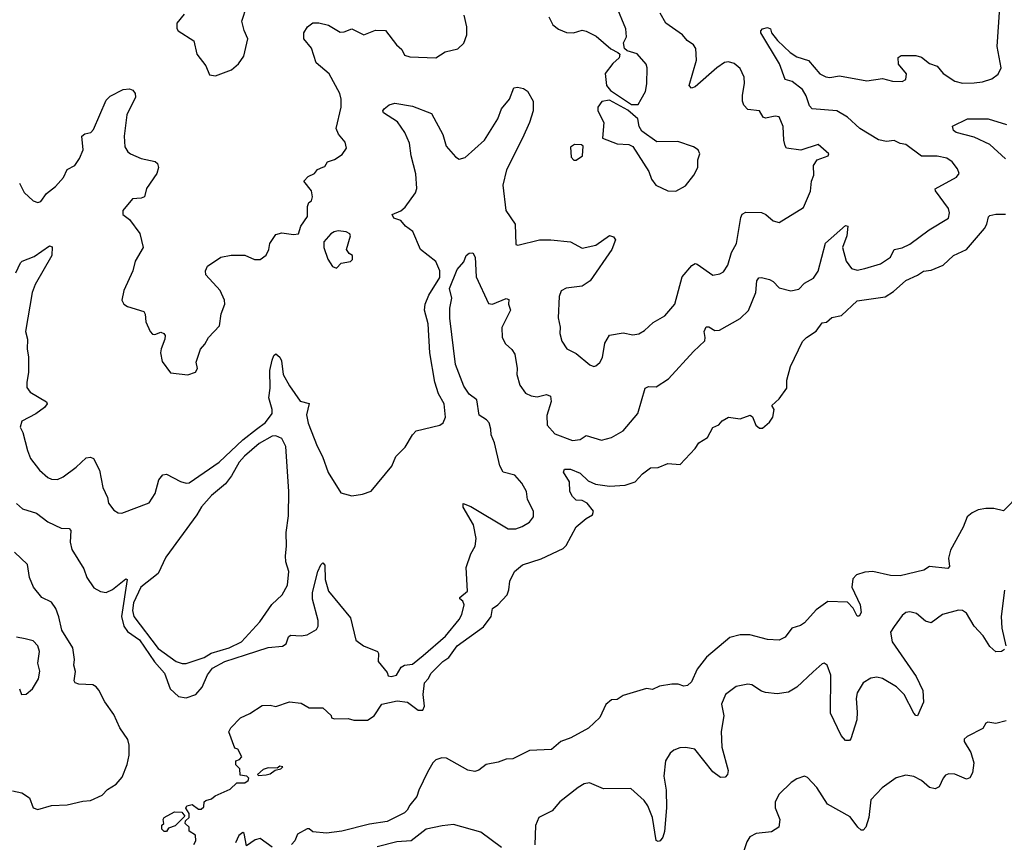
# Model space of a CAD drawing. Extents: x 1995161 to 2088924, y 769148 to 906007.
# Tile 225 of 256: x 2061132 to 2066179, y 834628 to 838842. Entities that reach past the tile are written whole.
import ezdxf

# ---------------------------------------------------------------- set-up
doc = ezdxf.new("R2010")
doc.units = 0

msp = doc.modelspace()

# ---------------------------------------------------------------- linework, layer by layer
at = {"layer": '0CON20XD'}
for points in [[(2061975, 838870), (2061937.5, 838825), (2061937, 838797), (2061943.3, 838785), (2062023.8, 838733.8), (2062040, 838665), (2062085.5, 838605.5), (2062105, 838560), (2062135, 838554)], [(2062135, 838554), (2062217.5, 838585), (2062254, 838616), (2062281.2, 838655), (2062301.2, 838745), (2062282.5, 838787.5), (2062271.2, 838835), (2062296.1, 838913.9)], [(2063408.7, 838721.3), (2063424.4, 838765), (2063423.3, 838805), (2063410.5, 838865)], [(2063845, 838857.5), (2063865, 838816), (2063893.6, 838793.6), (2063935, 838776.9), (2063970, 838775), (2064015, 838788.6), (2064035, 838782.9), (2064087.6, 838757.6), (2064162.7, 838692.7), (2064197.5, 838675), (2064207.5, 838665), (2064205, 838647.5), (2064171.7, 838618.3), (2064132.5, 838567.5), (2064140.5, 838505), (2064160.4, 838480.4), (2064268.3, 838408.3), (2064302.7, 838407.3), (2064317.5, 838435), (2064339.2, 838475), (2064347, 838513), (2064348.8, 838595), (2064343.8, 838615), (2064297.3, 838667.3), (2064245, 838683.3), (2064232.5, 838695), (2064226.4, 838723.6), (2064242, 838755), (2064238.1, 838795), (2064188.9, 838915)], [(2064829.2, 837829.2), (2064834.5, 837845.5), (2064853.4, 837856.6), (2064934.5, 837854.5), (2064956.2, 837845), (2064995, 837811.2), (2065025, 837804), (2065149.1, 837880.9), (2065185.6, 837964.4), (2065190.8, 838015), (2065202.5, 838045), (2065201.2, 838095), (2065220, 838125), (2065275.9, 838144.1), (2065280, 838155), (2065225, 838203.8), (2065135.8, 838174.2), (2065063.1, 838185), (2065055.3, 838195.3), (2065049.6, 838225), (2065045.3, 838295.3), (2065025, 838344), (2065005, 838347.8), (2064955, 838337.1), (2064943.8, 838343.8), (2064923.8, 838375), (2064865, 838381.9), (2064844.4, 838405), (2064836.7, 838425), (2064836.4, 838455), (2064846.5, 838515), (2064845, 838547.5), (2064825, 838592), (2064795, 838617.1), (2064765, 838626.9), (2064745, 838622.9), (2064705, 838595.5), (2064595, 838498.8), (2064575, 838491.2), (2064564.3, 838505), (2064602, 838635), (2064597.3, 838695), (2064585, 838713.6), (2064553.8, 838735), (2064530, 838765), (2064444.3, 838825), (2064415, 838875.7)], [(2064585, 837142.5), (2064643.4, 837196.6), (2064646.4, 837215), (2064640.4, 837245), (2064650.9, 837269.1), (2064665, 837268.6), (2064695, 837249.5), (2064718.8, 837251.2), (2064825, 837310.8), (2064867.4, 837352.6), (2064905.6, 837445), (2064911.3, 837505), (2064920.7, 837519.3), (2064935, 837521.8), (2064975, 837511.3), (2064995, 837500.9), (2065025, 837468.5), (2065085, 837453.1), (2065125, 837462.2), (2065155, 837491.8), (2065201.7, 837518.3), (2065225, 837553.8), (2065263.1, 837696.9), (2065365, 837788.6), (2065376.5, 837785), (2065372.5, 837735), (2065349.6, 837675), (2065367.7, 837605), (2065395, 837566.9), (2065425, 837558.5), (2065465, 837567.5), (2065545, 837591.8), (2065595.6, 837625), (2065615, 837665.6), (2065656, 837674), (2065695, 837692.2), (2065793.7, 837766.3), (2065893.3, 837825), (2065897.9, 837852.1), (2065893.2, 837875), (2065825.7, 837965), (2065824.2, 837975), (2065934.4, 838035), (2065948.6, 838055), (2065939.1, 838079.1), (2065912.2, 838115), (2065885, 838132.1), (2065835, 838143.8), (2065755, 838143.6), (2065675, 838202.9), (2065645, 838207.8), (2065615, 838224.3), (2065575, 838219.1), (2065535, 838227.5), (2065438.1, 838285), (2065375, 838343.2), (2065320.8, 838375), (2065195, 838386.5), (2065180.6, 838400.6), (2065162.8, 838452.8), (2065143.8, 838485), (2065091.2, 838525), (2065055, 838536), (2065026.7, 838616.7), (2064931.2, 838775), (2064931.2, 838785), (2064940, 838795), (2064965, 838802.5), (2064980, 838795), (2064986, 838775), (2065017.1, 838735), (2065081.9, 838675), (2065115, 838652.9), (2065175, 838632.7), (2065233.1, 838565), (2065265, 838548.9), (2065285, 838545.7), (2065334.5, 838555.5), (2065475, 838529.4), (2065555, 838540.6), (2065606.8, 838526.8), (2065655, 838525.6), (2065675, 838536.2), (2065678.5, 838565), (2065636.9, 838615), (2065635, 838648.8), (2065650.9, 838659.1), (2065725, 838658.5), (2065755, 838651.1), (2065795, 838617.1), (2065835, 838603.5), (2065866.1, 838566.1), (2065925, 838526.9), (2065965, 838517.8), (2066025, 838518.9), (2066066.6, 838523.4), (2066115, 838540), (2066146.9, 838563.1), (2066162.5, 838595), (2066142.5, 838705), (2066155.7, 838905)], [(2061130, 838005), (2061155, 837956.7), (2061200.8, 837915), (2061225, 837905.6), (2061239.8, 837910.2), (2061268.3, 837951.7), (2061315, 837988), (2061356.2, 838033.8), (2061375, 838074.2), (2061414.7, 838095.3), (2061438.8, 838131.2), (2061456.8, 838175), (2061450, 838245), (2061465, 838257.8), (2061495.4, 838264.6), (2061510.2, 838279.8), (2061575, 838430), (2061595, 838450), (2061662.5, 838485), (2061695, 838488.8), (2061711.7, 838481.7), (2061724, 838465), (2061725.7, 838445), (2061681.5, 838355), (2061666.5, 838245), (2061670.7, 838190.7), (2061686, 838165), (2061700, 838155), (2061755, 838131.1), (2061825.7, 838115.7), (2061838, 838105), (2061842.5, 838085), (2061834.3, 838055), (2061782.1, 837977.9), (2061772, 837935), (2061755, 837928.1), (2061710, 837925), (2061660, 837865), (2061660, 837845), (2061695, 837818.8), (2061746.9, 837746.9), (2061764.2, 837675), (2061722.7, 837605), (2061711.9, 837555), (2061665.6, 837454.4), (2061656, 837405), (2061665.6, 837385.6), (2061683.6, 837373.6), (2061767.1, 837347.1), (2061774, 837334), (2061778, 837295), (2061800, 837245), (2061811.7, 837231.7), (2061825, 837230), (2061855, 837242), (2061871.2, 837235), (2061876.9, 837225), (2061875.8, 837205.8), (2061856.4, 837156.4), (2061853.1, 837135), (2061861.2, 837091.2), (2061905, 837032.5), (2061993.6, 837023.6), (2062033, 837037), (2062042.5, 837055), (2062037, 837087), (2062058.8, 837155), (2062080.5, 837179.5), (2062098.8, 837215), (2062155.6, 837274.4), (2062164.2, 837335), (2062182.5, 837385), (2062182, 837405), (2062158.6, 837455), (2062085.6, 837535), (2062084.5, 837555), (2062095, 837580), (2062162.5, 837625), (2062215, 837636), (2062285.8, 837635.8), (2062335, 837613.8), (2062365, 837613.8), (2062395, 837636.7), (2062408.6, 837665), (2062414.4, 837695.6), (2062445, 837741.2), (2062475, 837750), (2062535, 837741.2), (2062560, 837745), (2062572.5, 837785), (2062606.4, 837833.6), (2062606.7, 837885), (2062613.9, 837906.1), (2062627.5, 837915), (2062632.5, 837935), (2062627.5, 837965), (2062588.8, 838015), (2062610.9, 838039.1), (2062642.5, 838055), (2062657.5, 838075), (2062685, 838087.5), (2062695, 838090), (2062710, 838115), (2062745, 838126.7), (2062785, 838152.5), (2062806.4, 838183.6), (2062800, 838215), (2062765.5, 838255.5), (2062753.1, 838285), (2062780, 838395), (2062780, 838435), (2062772.5, 838465), (2062718.9, 838565), (2062652, 838622), (2062626.7, 838696.7), (2062587.5, 838745), (2062588, 838775), (2062606.2, 838805), (2062635, 838825.7), (2062665, 838825.6), (2062715, 838814.4), (2062775, 838778.1), (2062795, 838779.4), (2062835, 838795.8), (2062895, 838765.6), (2062955, 838788.2), (2063007.6, 838787.6), (2063063.2, 838713.2), (2063090.5, 838690.5), (2063105, 838660), (2063132.3, 838652.3), (2063265, 838647.5), (2063312.4, 838677.6), (2063377, 838693), (2063408.7, 838721.3)], [(2061111.1, 837545), (2061135, 837596.2), (2061145, 837606), (2061205, 837629.4), (2061285, 837683.3), (2061298.8, 837678.8), (2061295.7, 837635), (2061211.2, 837485), (2061195.4, 837445), (2061161.5, 837245), (2061171.8, 837205), (2061170.4, 837155), (2061176.9, 837115), (2061177.3, 837035), (2061167.5, 836985), (2061168.7, 836958.7), (2061185, 836934.4), (2061268.8, 836885), (2061272, 836875), (2061258, 836855), (2061215, 836823.6), (2061142.9, 836785), (2061134.3, 836755), (2061147.5, 836727.5), (2061171.1, 836635), (2061187.5, 836595), (2061233.9, 836533.9), (2061275, 836496.9), (2061295, 836488.1), (2061325, 836486.9), (2061355, 836500.6), (2061420.6, 836549.4), (2061471.8, 836598.2), (2061495, 836601.5), (2061510, 836595), (2061540.5, 836535), (2061558, 836445), (2061581.2, 836395), (2061586.2, 836365), (2061615, 836330), (2061636.1, 836316.1), (2061655, 836313.8), (2061795, 836367.5), (2061825.7, 836415), (2061844.5, 836485), (2061865, 836510.6), (2061885, 836513.3), (2061955.6, 836475.6), (2061985, 836467.5), (2062000.3, 836469.7), (2062155, 836575.6), (2062275, 836690.4), (2062345, 836744.7), (2062391.7, 836778.3), (2062426.2, 836825), (2062426.1, 836845), (2062409.1, 836905), (2062415.5, 836955), (2062414.6, 837045.4), (2062425, 837097.5), (2062435, 837122.5), (2062445, 837130), (2062465, 837113.3), (2062474, 837095), (2062482.7, 837025), (2062515, 836965.7), (2062568.7, 836888.7), (2062615.9, 836875.9), (2062602, 836818), (2062610.8, 836775), (2062656.9, 836656.9), (2062684.4, 836605), (2062713.2, 836523.2), (2062777.8, 836417.8), (2062835, 836402.7), (2062888.8, 836411.2), (2062933.5, 836426.5), (2063039.4, 836555), (2063059.5, 836605), (2063085, 836630.3), (2063107.7, 836652.3), (2063145, 836715.3), (2063164, 836736), (2063285, 836765.7), (2063303, 836777), (2063314.1, 836805.9), (2063307.1, 836875), (2063279.2, 836925), (2063260.6, 836985), (2063234.5, 837135), (2063226.2, 837283.8), (2063207.2, 837355), (2063210.3, 837385), (2063228.6, 837431.4), (2063285, 837521.5), (2063285.7, 837555), (2063264.3, 837604.3), (2063186.7, 837665), (2063146.7, 837756.7), (2063109.2, 837785), (2063085, 837814), (2063050, 837825), (2063041.2, 837845), (2063085, 837863.5), (2063108.3, 837881.7), (2063160, 837955), (2063167.4, 837977.4), (2063163, 838053), (2063138.5, 838145), (2063129.4, 838209.4), (2063106, 838265), (2063068.3, 838318.3), (2062996.2, 838365), (2062994, 838375), (2063000, 838385), (2063025, 838406), (2063055, 838414.3), (2063145, 838398.6), (2063242.5, 838362.5), (2063300, 838255), (2063318.2, 838195), (2063365, 838140.6), (2063385, 838127.8), (2063415, 838136.7), (2063514.5, 838225), (2063582.5, 838335), (2063600.9, 838385), (2063642, 838435), (2063665, 838493.3), (2063683, 838497), (2063715, 838490), (2063735, 838476.7), (2063764.2, 838425), (2063763.1, 838375), (2063745, 838316.2), (2063709.2, 838235), (2063627.4, 838072.6), (2063609.1, 837995), (2063623.8, 837865), (2063671.5, 837795), (2063675, 837690), (2063685, 837687.5), (2063795.5, 837714.5), (2063855, 837714.6), (2063955, 837704.5), (2064015, 837672.2), (2064085, 837686.7), (2064155, 837736), (2064175, 837730), (2064185.8, 837715), (2064167.1, 837665), (2064055.7, 837505), (2064015, 837477.8), (2063932.7, 837467.3), (2063907, 837453), (2063898, 837425), (2063892.5, 837315), (2063902.3, 837267.7), (2063900.8, 837235), (2063911.2, 837195), (2063936.4, 837156.4), (2063985, 837132.5), (2064055, 837073.8), (2064075, 837066.2), (2064085, 837068.8), (2064105, 837086.7), (2064119.1, 837110.9), (2064131.4, 837185), (2064155, 837226.7), (2064225, 837238.6), (2064275, 837227.1), (2064305, 837232.5), (2064335, 837250.8), (2064379.4, 837290.6), (2064438.6, 837325), (2064490, 837385), (2064527.1, 837525), (2064577.7, 837582.3), (2064595, 837592.5), (2064605, 837590), (2064685, 837534), (2064720.5, 837539.5), (2064739.7, 837550.3), (2064761.2, 837585), (2064780.3, 837649.7), (2064805.4, 837695), (2064829.2, 837829.2)], [(2064495, 837963.8), (2064545, 837991.2), (2064588, 838045), (2064607.5, 838085), (2064608, 838125), (2064618.8, 838155), (2064610, 838175), (2064585, 838191.2), (2064505, 838217.5), (2064397.3, 838217.3), (2064321.7, 838271.7), (2064307.5, 838295), (2064301.2, 838335), (2064248.8, 838378.8), (2064155, 838430), (2064115.9, 838424.1), (2064096.2, 838395), (2064096.1, 838376.1), (2064126.7, 838315), (2064120, 838235), (2064195, 838206.7), (2064255, 838203.3), (2064275, 838192.5), (2064356.7, 838065), (2064370, 838025), (2064393.3, 837995), (2064455, 837966.2), (2064495, 837963.8)], [(2066185, 838129.6), (2066105, 838202.2), (2066025, 838240), (2065932.5, 838265), (2065918.6, 838275), (2065913.8, 838296.2), (2065990, 838335), (2066095.8, 838334.2), (2066190.8, 838305)], [(2063985, 838122.5), (2064017.5, 838145), (2064020, 838195), (2064011.7, 838201.7), (2063975, 838202.5), (2063955, 838190), (2063958.3, 838138.3), (2063972.5, 838122.5), (2063985, 838122.5)], [(2062025, 834616.2), (2062034.2, 834635), (2062033.6, 834663.6), (2062000, 834685), (2062000, 834705), (2061980, 834725), (2061981.7, 834738.3), (2062000, 834755), (2062000, 834775), (2061983.6, 834803.6), (2061988.8, 834815), (2062015, 834820.8), (2062048.3, 834798.3), (2062061.7, 834798.3), (2062075, 834810), (2062077.5, 834835), (2062085, 834842.5), (2062115, 834850), (2062134.3, 834865.7), (2062209.7, 834900.3), (2062245, 834932.5), (2062285, 834932.5), (2062303.3, 834945), (2062306.2, 834956.2), (2062296.1, 834966.1), (2062261.7, 834971.7), (2062260, 835005), (2062240, 835025), (2062240, 835045), (2062258.3, 835051.7), (2062270, 835065), (2062250, 835105), (2062235, 835110), (2062203.9, 835193.9), (2062213.3, 835215), (2062264, 835265), (2062312.1, 835287.9), (2062375, 835328.8), (2062415, 835330), (2062445, 835323.3), (2062515, 835347.5), (2062575, 835340), (2062615, 835317.5), (2062685, 835317.5), (2062728.3, 835278.3), (2062730, 835265), (2062745, 835260), (2062815, 835262.5), (2062845, 835253.3), (2062915, 835254.2), (2062948.8, 835275), (2062987.5, 835335), (2063067.3, 835352.7), (2063118.8, 835345), (2063175, 835304.3), (2063198, 835305), (2063207.1, 835325), (2063199.2, 835385), (2063206.2, 835445), (2063226.2, 835465), (2063241.2, 835495), (2063300, 835555), (2063330.8, 835575), (2063374.4, 835635), (2063508.6, 835731.4), (2063548.1, 835785), (2063556.2, 835825), (2063583.3, 835845), (2063630, 835895), (2063639.3, 835920.7), (2063644, 835965), (2063668, 836015), (2063709.7, 836050.3), (2063805, 836080), (2063917.3, 836132.7), (2063932.3, 836147.7), (2063985, 836243.3), (2064035, 836287.5), (2064067.5, 836305), (2064072.5, 836325), (2064041.2, 836365), (2064015, 836378.6), (2063985, 836380), (2063965, 836398.8), (2063952.5, 836425), (2063950, 836475), (2063918.8, 836525), (2063925, 836540), (2063955, 836540), (2064005, 836519.2), (2064045, 836479.2), (2064082.9, 836462.9), (2064155, 836452.5), (2064235, 836457.5), (2064286.7, 836475), (2064325, 836516), (2064365, 836545.8), (2064405, 836548), (2064455, 836568.8), (2064517.3, 836562.7), (2064593.8, 836645), (2064613.8, 836675), (2064657.9, 836702.1), (2064685, 836753.3), (2064715, 836766.2), (2064732.9, 836787.1), (2064765, 836806.2), (2064825, 836796.7), (2064877, 836817), (2064888.3, 836808.3), (2064906, 836765), (2064925, 836750), (2064939.7, 836750.3), (2064975, 836780.8), (2064993.3, 836806.7), (2065000, 836845), (2064987.5, 836865), (2065025, 836900), (2065064.4, 836955), (2065063.9, 836995), (2065082.7, 837065), (2065145, 837193.3), (2065165, 837213.8), (2065214.2, 837245.8), (2065245, 837290), (2065267, 837293), (2065295, 837316.2), (2065345, 837326.2), (2065425, 837402), (2065568.1, 837421.9), (2065610.5, 837449.5), (2065675, 837506.5), (2065735, 837533.1), (2065765, 837554.4), (2065805, 837558.8), (2065865, 837585.4), (2065919.5, 837635), (2065985.7, 837664.3), (2066077.5, 837772.5), (2066089.3, 837795), (2066097.3, 837832.7), (2066105, 837840), (2066135, 837846.8), (2066185, 837846.5)], [(2062755, 837570), (2062780, 837595), (2062827, 837603), (2062837, 837613), (2062837.5, 837635), (2062820, 837645), (2062807.5, 837665), (2062826.7, 837735), (2062823.3, 837745), (2062805.6, 837755.6), (2062765, 837760), (2062743.3, 837755), (2062726.2, 837745), (2062691.2, 837705), (2062690.8, 837675), (2062711.2, 837615), (2062735, 837577.5), (2062755, 837570)], [(2061115, 836363.3), (2061146.2, 836336.2), (2061216.9, 836315), (2061275, 836269.7), (2061345, 836236.8), (2061385, 836235.6), (2061393.3, 836225), (2061391.1, 836165), (2061398.5, 836128.5), (2061459.8, 836029.8), (2061475, 835984), (2061511.6, 835931.6), (2061545, 835913.5), (2061575, 835908.5), (2061607.1, 835922.9), (2061675, 835977.5), (2061682.5, 835975), (2061652.9, 835785), (2061665.2, 835735.2), (2061685, 835708.5), (2061745, 835665.3), (2061822.3, 835552.3), (2061873.6, 835495), (2061902.2, 835415), (2061945, 835375.6), (2061985, 835367.5), (2062034, 835385), (2062066.7, 835423.3), (2062093.5, 835486.5), (2062119.6, 835520.4), (2062183.1, 835555), (2062288.8, 835588.8), (2062405, 835626.6), (2062478, 835632), (2062497.5, 835645), (2062510.2, 835679.8), (2062520.4, 835689.6), (2062574.6, 835685.4), (2062605, 835690), (2062652.7, 835717.3), (2062660.9, 835735), (2062661.8, 835765), (2062633.4, 835873.4), (2062632.7, 835907.3), (2062660.5, 836015), (2062675, 836050), (2062685, 836060), (2062695, 836047.5), (2062698.2, 835975), (2062714.7, 835915), (2062827.2, 835777.2), (2062855, 835663.3), (2062894.1, 835634.1), (2062965.9, 835605.9), (2062971.2, 835595), (2062968.8, 835555), (2063015, 835497.5), (2063020, 835480), (2063036.7, 835476.7), (2063063.3, 835485), (2063087.5, 835525), (2063105, 835536.2), (2063145, 835540), (2063200, 835585), (2063315, 835684.2), (2063385, 835768.8), (2063398.6, 835795), (2063410, 835845), (2063403, 835863), (2063387.5, 835875), (2063388.3, 835881.7), (2063428, 835915), (2063421.2, 836035), (2063444.5, 836105.5), (2063467.1, 836145), (2063472.1, 836185), (2063457.2, 836255), (2063405, 836344.2), (2063405, 836363.3), (2063445, 836347.7), (2063635, 836234.6), (2063675, 836233.5), (2063706.7, 836245), (2063745, 836267.5), (2063765.4, 836295), (2063766.4, 836325), (2063735.6, 836385), (2063728.9, 836425), (2063705, 836467.5), (2063669.3, 836509.3), (2063610, 836525), (2063593.1, 836556.9), (2063565.4, 836675), (2063547.7, 836715), (2063547.2, 836745), (2063537.5, 836777.5), (2063525, 836792.9), (2063486.8, 836816.8), (2063475.8, 836895), (2063435, 836924.4), (2063407.6, 836965), (2063365.8, 837075), (2063337.3, 837312.7), (2063336, 837365), (2063347.1, 837415), (2063334.7, 837464.7), (2063375, 837563.3), (2063408.3, 837601.7), (2063420, 837635), (2063435, 837646.7), (2063455, 837647.5), (2063466.7, 837625), (2063471.5, 837525), (2063535, 837388.6), (2063555, 837385.6), (2063625, 837413.8), (2063638.3, 837408.3), (2063636.7, 837385), (2063646.9, 837355), (2063625, 837310), (2063603.5, 837265), (2063604.5, 837215), (2063622, 837182), (2063655, 837152), (2063669.3, 837129.3), (2063681.5, 837055), (2063679.6, 837025), (2063695, 836970), (2063725, 836929.2), (2063753.3, 836915), (2063785, 836909.6), (2063831.7, 836921.7), (2063853, 836913), (2063855.5, 836885.5), (2063833.3, 836815), (2063835.7, 836765), (2063875, 836720.6), (2063965, 836686.2), (2064005, 836691.1), (2064035, 836712.2), (2064115, 836687.5), (2064165, 836701.2), (2064225, 836735.8), (2064300, 836825), (2064337.5, 836955), (2064355, 836963.3), (2064395, 836962), (2064458.3, 837001.7), (2064585, 837142.5)], [(2061965, 835543.4), (2061985, 835544.8), (2062076.8, 835575), (2062113.5, 835596.5), (2062205, 835623.7), (2062269.1, 835655), (2062361.8, 835758.2), (2062423.5, 835846.5), (2062476.5, 835895), (2062504.5, 835945), (2062510.9, 836015), (2062495.5, 836065), (2062493.8, 836095), (2062499.6, 836145), (2062497.5, 836215), (2062509.1, 836300.9), (2062510.9, 836425), (2062495.8, 836655.8), (2062475, 836697.1), (2062445, 836710.6), (2062425, 836709.5), (2062358.4, 836671.6), (2062283.5, 836606.5), (2062256.8, 836575), (2062218.2, 836505), (2062186.5, 836465), (2062115.6, 836404.4), (2062063.4, 836346.6), (2062039.2, 836305), (2061881.5, 836088.5), (2061841.1, 836005), (2061751.9, 835935), (2061715, 835855.6), (2061710.5, 835815), (2061717.5, 835785), (2061840.6, 835620.6), (2061934, 835554), (2061965, 835543.4)], [(2066258.6, 836411.4), (2066175, 836325.8), (2066125, 836338.6), (2066085, 836337.8), (2066045, 836331.1), (2066015, 836315.8), (2065989.5, 836295), (2065967.6, 836242.4), (2065902.5, 836125), (2065893.2, 836083.2), (2065898.8, 836041.2), (2065889.2, 836030.8), (2065795, 836040.8), (2065767.3, 836022.7), (2065645, 835993.6), (2065595, 835994.7), (2065505, 836015.2), (2065465, 836011.6), (2065421.5, 835998.5), (2065403.1, 835976.9), (2065397.1, 835935), (2065440.8, 835845), (2065445.3, 835805), (2065435, 835785.7), (2065425, 835787.1), (2065405, 835828), (2065375, 835858.6), (2065275, 835861.2), (2065215, 835818.1), (2065155, 835751.6), (2065135, 835738.6), (2065090.6, 835725), (2065055, 835679.2), (2065025, 835664.3), (2064965, 835666.9), (2064875, 835690.9), (2064825, 835690.6), (2064772.1, 835677.9), (2064653, 835577), (2064604.5, 835515), (2064575, 835450), (2064555, 835431.2), (2064537, 835427), (2064508, 835438), (2064475, 835437.5), (2064411.7, 835428.3), (2064375, 835410), (2064345, 835416.7), (2064225, 835380), (2064195, 835360), (2064165, 835357.5), (2064136.4, 835333.6), (2064105, 835267.5), (2064047.3, 835212.7), (2063957.2, 835162.8), (2063905.6, 835144.4), (2063857.3, 835102.7), (2063745, 835098.8), (2063660, 835055), (2063625, 835053.8), (2063585, 835038.8), (2063523.6, 835026.4), (2063485, 834997.5), (2063465, 834990), (2063428.3, 834998.3), (2063318.8, 835058.8), (2063295, 835061.2), (2063265, 835050), (2063249.2, 835035), (2063222.6, 834987.4), (2063177.5, 834895), (2063167.8, 834862.2), (2063131.7, 834818.3), (2063118.3, 834791.7), (2063105, 834779.4), (2063016.2, 834735), (2062925, 834721.1), (2062782.5, 834685), (2062705, 834674.5), (2062635, 834681.2), (2062615, 834697.5), (2062605, 834697.5), (2062555, 834670), (2062542, 834635), (2062525, 834616)], [(2061095, 834892), (2061141.7, 834881.7), (2061181.2, 834855), (2061201.4, 834805), (2061225, 834795.6), (2061295, 834815.6), (2061375, 834820), (2061455, 834838.8), (2061495, 834841.2), (2061555, 834868.8), (2061582.1, 834897.9), (2061626.2, 834925), (2061657.7, 834962.3), (2061682.8, 835027.2), (2061693.5, 835075), (2061693.5, 835125), (2061686.2, 835155), (2061644.3, 835214.3), (2061613.4, 835283.4), (2061567.3, 835347.3), (2061536.7, 835406.7), (2061523.1, 835425), (2061506.2, 835435), (2061435, 835437.5), (2061416, 835445), (2061410, 835455), (2061416.8, 835503.2), (2061408.6, 835535), (2061412, 835565), (2061403.8, 835625), (2061347.5, 835715), (2061332.9, 835782.9), (2061317.4, 835825), (2061295, 835857.4), (2061245, 835882.5), (2061201.8, 835935), (2061182.2, 835985), (2061171, 836051), (2061104.2, 836115)], [(2066180.5, 835919.5), (2066162.7, 835785), (2066166.8, 835725), (2066187.8, 835635)], [(2066180.6, 835615), (2066165, 835604.6), (2066135, 835603.6), (2066105, 835631.5), (2066070.8, 835685), (2066024.8, 835734.8), (2065985, 835801.4), (2065965, 835815.6), (2065943.6, 835816.4), (2065862.5, 835795), (2065805, 835752), (2065775, 835760), (2065729.7, 835799.7), (2065695, 835809.2), (2065675, 835806), (2065655, 835790), (2065615, 835734), (2065595.7, 835704.3), (2065603.6, 835655), (2065727.6, 835477.6), (2065761.8, 835405), (2065765.5, 835345), (2065735, 835276.2), (2065725, 835278), (2065715, 835290), (2065666.2, 835385), (2065627.3, 835425), (2065555, 835467.3), (2065525, 835473.6), (2065495, 835469.1), (2065455, 835445.6), (2065425, 835394), (2065418.9, 835365), (2065425.4, 835294.6), (2065422.5, 835255), (2065392.7, 835157.3), (2065385, 835148.8), (2065365, 835150), (2065343.3, 835175), (2065288.9, 835288.9), (2065289.1, 835485), (2065270.8, 835535), (2065255.6, 835545.6), (2065245, 835542.9), (2065198.7, 835501.3), (2065115, 835422.9), (2065073.6, 835396.4), (2065015, 835388.8), (2064955, 835396.2), (2064935, 835402.7), (2064885.4, 835435.4), (2064865, 835438.1), (2064805, 835426.5), (2064750, 835385), (2064729.1, 835335), (2064740.5, 835275), (2064727.3, 835195), (2064731.8, 835115), (2064763.3, 834995), (2064760.8, 834975), (2064748.9, 834961.1), (2064725, 834960.5), (2064685, 834988.2), (2064593.3, 835105), (2064545.9, 835114.1), (2064515, 835111.4), (2064485, 835100.6), (2064465.8, 835085), (2064442.5, 835045), (2064433, 834967), (2064445.4, 834895), (2064448.2, 834805), (2064437.4, 834682.6), (2064428.6, 834655), (2064415, 834636.2), (2064405, 834632), (2064395, 834636.7), (2064375.5, 834755), (2064350.9, 834815), (2064332.6, 834842.6), (2064265, 834904.2), (2064125, 834901.9), (2064053, 834933), (2064025, 834927.8), (2063995, 834908.9), (2063900, 834835), (2063861.5, 834788.5), (2063792.9, 834755), (2063775.4, 834714.6), (2063772.9, 834615)], [(2061130, 835415), (2061140, 835385), (2061165, 835387.5), (2061198, 835415), (2061228, 835465), (2061235.6, 835505), (2061224.4, 835545), (2061233.1, 835605), (2061224.3, 835635), (2061200.3, 835660.3), (2061159.2, 835670.8), (2061115, 835679.4)], [(2066189.2, 835250.8), (2066135, 835235.7), (2066095, 835243.3), (2066085, 835237.5), (2066068.8, 835211.2), (2065989.3, 835170.7), (2065973.9, 835156.1), (2065973.3, 835145), (2066008.2, 835088.2), (2066022.7, 835035), (2066015.5, 834984.5), (2066002.3, 834957.7), (2065985, 834951.2), (2065925, 834977.1), (2065895, 834979.2), (2065878.3, 834971.7), (2065865, 834956.2), (2065845, 834912), (2065825, 834902.5), (2065795, 834909.2), (2065755, 834944.3), (2065715, 834964.2), (2065675, 834971.4), (2065625, 834957.5), (2065553.6, 834906.4), (2065494.1, 834845.9), (2065485.4, 834754.6), (2065469.2, 834705), (2065455, 834690), (2065445, 834690), (2065427.5, 834705), (2065388.3, 834758.3), (2065273.4, 834823.4), (2065217.9, 834907.9), (2065170.7, 834960.7), (2065155, 834966.7), (2065115, 834953.8), (2065085.8, 834934.2), (2065025.7, 834874.3), (2065004.4, 834835), (2065004.4, 834805), (2065028.6, 834745), (2065024, 834705), (2064985, 834681.9), (2064907, 834673), (2064875, 834655.6), (2064859.2, 834630.8), (2064836.8, 834563.2)], [(2062355, 834970), (2062395, 834974), (2062415, 834978), (2062441.7, 834998.3), (2062470, 835005), (2062480, 835015), (2062465, 835017.5), (2062451.7, 835008.3), (2062405, 835008.8), (2062379.3, 835000.7), (2062350, 834975), (2062355, 834970)], [(2061885, 834682.5), (2061873, 834683), (2061860, 834695), (2061860, 834715), (2061870, 834725), (2061867.5, 834745), (2061872.5, 834755), (2061925, 834783.8), (2061963, 834783), (2061978.3, 834761.7), (2061928.3, 834711.7), (2061895, 834700), (2061885, 834682.5)], [(2062425, 834602.5), (2062365, 834646.7), (2062339.3, 834640.7), (2062295, 834610), (2062283, 834673), (2062275, 834677.5), (2062255, 834662), (2062237.1, 834625)], [(2063601.1, 834601.1), (2063495, 834679.2), (2063355, 834718.5), (2063298, 834712), (2063215, 834694.5), (2063138, 834635), (2063065, 834631.1), (2062964.8, 834605.2)]]:
    msp.add_lwpolyline(points, dxfattribs=at)

doc.saveas('drawing.dxf')
